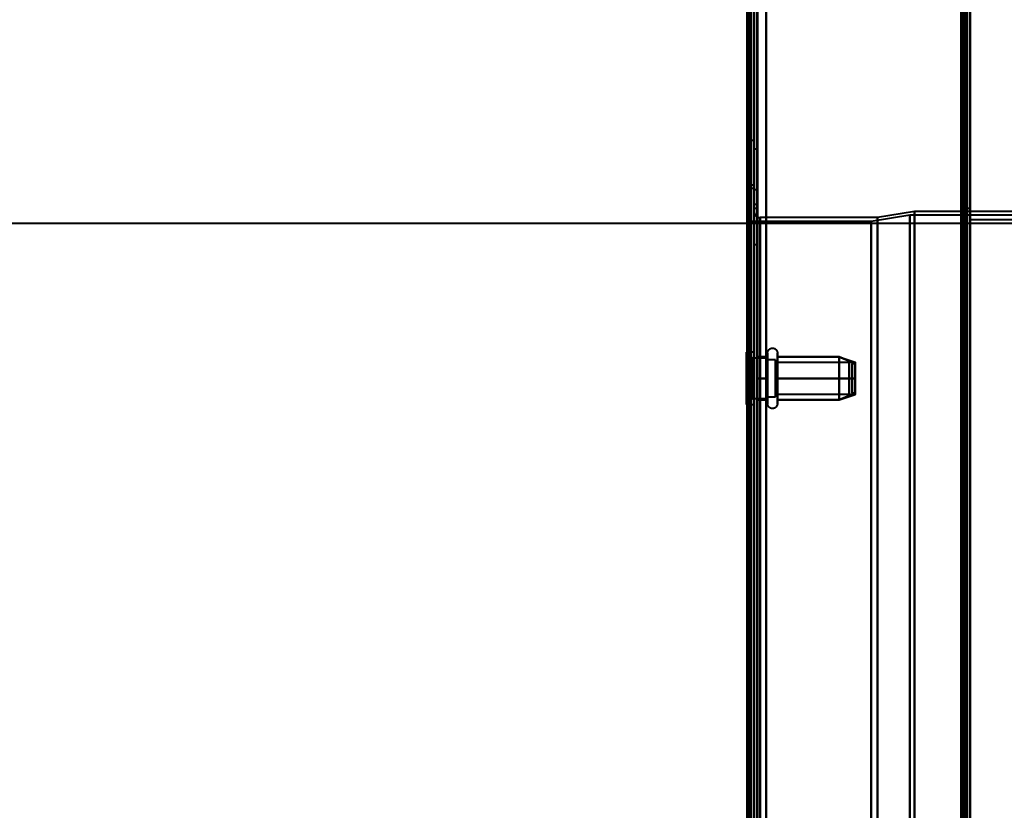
# Model space of a CAD drawing. Header units: millimetres. Extents: x -1087 to 1688, y -120 to 936.
# Tile 68 of 88: x 381 to 540, y 302 to 430. Entities that reach past the tile are written whole.
import ezdxf

# ---------------------------------------------------------------- set-up
doc = ezdxf.new("R2010")
doc.units = ezdxf.units.MM
doc.layers.add('A-GENM', color=13, linetype='Continuous', lineweight=40)
doc.layers.add('G-IMPT', color=8, linetype='Continuous', lineweight=40)

# ---------------------------------------------------------------- blocks, each defined once
blk = doc.blocks.new('NEXA 400 CALQUES_dwg-748074-Arrière')
at = {"layer": 'G-IMPT'}
for p, q in [((534.5, 129.47), (534.5, 862.27)), ((500, 128.97), (500, 827.77)), ((500, 827.27), (500, 129.47)), ((535, 128.97), (535, 827.77)), ((500, 410.87), (499.3, 410.87)), ((499.3, 410.87), (499.3, 298.37)), ((499.3, 298.37), (499.3, 410.87)), ((500, 410.87), (500, 298.37)), ((500, 298.37), (500, 410.87)), ((500.5, 409.44), (500, 409.44)), ((500, 409.44), (500, 406.19)), ((500, 406.19), (500, 409.44)), ((500.5, 409.44), (500.5, 406.19)), ((500.5, 406.19), (500.5, 409.44)), ((500, 406.19), (500, 402.94)), ((500, 402.94), (500, 406.19)), ((500.5, 406.19), (500.5, 402.94)), ((500.5, 402.94), (500.5, 406.19)), ((500, 403.62), (499.3, 403.62)), ((499.3, 403.62), (499.3, 403.37)), ((499.3, 403.37), (499.3, 403.62)), ((499.3, 403.37), (499.3, 403.12)), ((499.3, 403.12), (499.3, 403.37)), ((499.3, 403.12), (500, 403.12)), ((500, 403.62), (500, 403.37)), ((500, 403.37), (500, 403.62)), ((500, 403.37), (500, 403.12)), ((500, 403.12), (500, 403.37)), ((500, 402.94), (500.5, 402.94)), ((500.5, 400.52), (500, 400.52)), ((500, 400.52), (500, 397.27)), ((500, 397.27), (500, 400.52)), ((500.5, 399.87), (500, 399.87)), ((500, 298.37), (500, 399.87)), ((500, 399.87), (500, 298.37)), ((500.5, 400.52), (500.5, 397.27)), ((500.5, 397.27), (500.5, 400.52)), ((500.5, 298.37), (500.5, 399.87)), ((500.5, 399.87), (500.5, 298.37)), ((535, 399.87), (534.5, 399.87)), ((534.5, 399.87), (534.5, 298.37)), ((534.5, 298.37), (534.5, 399.87)), ((535, 298.37), (535, 399.87)), ((535, 399.87), (535, 298.37)), ((500, 298.37), (500, 399.37)), ((500, 197.37), (500, 399.37)), ((500, 399.37), (500, 298.37)), ((520, 398.37), (501, 398.37)), ((501, 298.37), (501, 398.37)), ((501, 398.37), (501, 298.37)), ((501, 398.37), (501, 198.37)), ((525.2, 398.78), (518.99, 397.75)), ((526, 399.37), (520, 398.37)), ((520, 298.37), (520, 398.37)), ((520, 398.37), (520, 298.37)), ((556.77, 398.78), (525.2, 398.78)), ((525.2, 398.78), (525.2, 298.37)), ((525.2, 298.37), (525.2, 398.78)), ((556, 399.37), (526, 399.37)), ((526, 298.37), (526, 399.37)), ((526, 399.37), (526, 298.37)), ((574.16, 397.43), (-572.61, 397.43)), ((518.99, 397.75), (499.3, 397.75)), ((499.3, 397.75), (499.3, 298.37)), ((499.3, 199), (499.3, 397.75)), ((499.3, 199), (499.3, 397.75)), ((500, 397.27), (500, 394.02)), ((500, 394.02), (500, 397.27)), ((500.5, 397.27), (500.5, 394.02)), ((500.5, 394.02), (500.5, 397.27)), ((518.99, 397.75), (518.99, 298.37)), ((518.99, 397.75), (518.99, 298.37)), ((518.99, 298.37), (518.99, 397.75)), ((518.99, 298.37), (518.99, 397.75)), ((500, 394.02), (500.5, 394.02)), ((499.8, 375.62), (498.8, 376.62)), ((499.8, 375.62), (498.8, 376.62)), ((500, 376.62), (498.8, 376.62)), ((500, 376.62), (498.8, 376.62)), ((498.8, 376.62), (498.8, 368.69)), ((498.8, 376.62), (498.8, 368.69)), ((498.8, 368.69), (498.8, 376.62)), ((498.8, 368.69), (498.8, 376.62)), ((498.8, 376.05), (498.8, 368.12)), ((498.8, 376.05), (498.8, 368.12)), ((498.8, 368.12), (498.8, 376.05)), ((498.8, 368.12), (498.8, 376.05)), ((500, 376.62), (500, 368.69)), ((500, 376.62), (500, 368.69)), ((500, 368.69), (500, 376.62)), ((500, 368.69), (500, 376.62)), ((500, 376.05), (500, 368.12)), ((500, 376.05), (500, 368.12)), ((500, 368.12), (500, 376.05)), ((500, 368.12), (500, 376.05)), ((502.21, 374.42), (502.21, 376.47)), ((502.21, 374.42), (502.21, 376.47)), ((502.21, 368.27), (502.21, 375.92)), ((502.21, 368.27), (502.21, 375.92)), ((503.8, 376.47), (503.8, 374.42)), ((503.8, 376.47), (503.8, 374.42)), ((503.8, 375.92), (503.8, 368.27)), ((503.8, 375.92), (503.8, 368.27)), ((513.81, 375.87), (516.39, 375.01)), ((513.81, 375.87), (516.39, 375.01)), ((502.21, 375.62), (499.8, 375.62)), ((502.21, 375.62), (499.8, 375.62)), ((499.8, 375.62), (499.8, 369.56)), ((499.8, 375.62), (499.8, 369.56)), ((499.8, 369.56), (499.8, 375.62)), ((499.8, 369.56), (499.8, 375.62)), ((499.8, 375.19), (499.8, 369.12)), ((499.8, 375.19), (499.8, 369.12)), ((499.8, 369.12), (499.8, 375.19)), ((499.8, 369.12), (499.8, 375.19)), ((502.21, 375.62), (502.21, 370.75)), ((502.21, 375.62), (502.21, 370.75)), ((502.21, 374), (502.21, 375.62)), ((502.21, 374), (502.21, 375.62)), ((503.5, 375.37), (502.21, 375.37)), ((503.5, 375.37), (502.21, 375.37)), ((502.21, 375.37), (502.21, 370.87)), ((502.21, 375.37), (502.21, 370.87)), ((502.21, 370.87), (502.21, 375.37)), ((502.21, 370.87), (502.21, 375.37)), ((502.21, 369.12), (502.21, 375.19)), ((502.21, 369.12), (502.21, 375.19)), ((502.21, 368.82), (502.21, 374.42)), ((502.21, 368.82), (502.21, 374.42)), ((503.5, 375.37), (503.5, 369.77)), ((503.5, 375.37), (503.5, 369.77)), ((503.5, 373.87), (503.5, 375.37)), ((503.5, 373.87), (503.5, 375.37)), ((503.5, 374.97), (503.5, 369.37)), ((503.5, 374.97), (503.5, 369.37)), ((503.5, 370.87), (503.5, 374.97)), ((503.5, 370.87), (503.5, 374.97)), ((515.39, 374.92), (503.5, 374.92)), ((515.39, 374.92), (503.5, 374.92)), ((503.5, 374.92), (503.5, 370.17)), ((503.5, 374.92), (503.5, 370.17)), ((503.5, 370.17), (503.5, 374.92)), ((503.5, 370.17), (503.5, 374.92)), ((503.5, 374.58), (503.5, 369.82)), ((503.5, 374.58), (503.5, 369.82)), ((503.5, 369.82), (503.5, 374.58)), ((503.5, 369.82), (503.5, 374.58)), ((503.8, 374.42), (503.8, 368.82)), ((503.8, 374.42), (503.8, 368.82)), ((515.39, 374.92), (515.39, 370.17)), ((515.39, 374.92), (515.39, 370.17)), ((515.39, 370.17), (515.39, 374.92)), ((515.39, 370.17), (515.39, 374.92)), ((515.39, 374.58), (515.39, 369.82)), ((515.39, 374.58), (515.39, 369.82)), ((515.39, 369.82), (515.39, 374.58)), ((515.39, 369.82), (515.39, 374.58)), ((516.39, 374.7), (515.89, 374.7)), ((516.39, 374.7), (515.89, 374.7)), ((515.89, 370.05), (515.89, 374.7)), ((515.89, 370.05), (515.89, 374.7)), ((515.89, 374.7), (515.89, 370.05)), ((515.89, 374.7), (515.89, 370.05)), ((515.89, 370.04), (515.89, 374.69)), ((515.89, 370.04), (515.89, 374.69)), ((515.89, 374.69), (515.89, 370.04)), ((515.89, 374.69), (515.89, 370.04)), ((516.39, 370.05), (516.39, 374.7)), ((516.39, 370.05), (516.39, 374.7)), ((516.39, 374.7), (516.39, 370.05)), ((516.39, 374.7), (516.39, 370.05)), ((516.39, 370.04), (516.39, 374.69)), ((516.39, 370.04), (516.39, 374.69)), ((516.39, 374.69), (516.39, 370.04)), ((516.39, 374.69), (516.39, 370.04)), ((502.21, 374), (502.21, 369.12)), ((502.21, 374), (502.21, 369.12)), ((502.21, 369.56), (502.21, 374)), ((502.21, 369.56), (502.21, 374)), ((502.21, 373.87), (502.21, 369.37)), ((502.21, 373.87), (502.21, 369.37)), ((502.21, 369.37), (502.21, 373.87)), ((502.21, 369.37), (502.21, 373.87)), ((503.5, 369.37), (503.5, 373.87)), ((503.5, 369.37), (503.5, 373.87)), ((503.5, 369.82), (515.39, 369.82)), ((503.5, 369.82), (515.39, 369.82)), ((513.81, 368.88), (516.39, 369.74)), ((513.81, 368.88), (516.39, 369.74)), ((515.89, 370.04), (516.39, 370.04)), ((515.89, 370.04), (516.39, 370.04)), ((498.8, 368.12), (499.8, 369.12)), ((498.8, 368.12), (499.8, 369.12)), ((498.8, 368.12), (500, 368.12)), ((498.8, 368.12), (500, 368.12)), ((499.8, 369.12), (502.21, 369.12)), ((499.8, 369.12), (502.21, 369.12)), ((502.21, 369.37), (503.5, 369.37)), ((502.21, 369.37), (503.5, 369.37))]:
    blk.add_line(p, q, dxfattribs=at)
at = {"layer": 'G-IMPT', "flags": 128}
for points in [[(533.9, 862.27), (533.9, 679.07), (533.9, 495.87), (533.9, 312.67), (533.9, 129.47)], [(533.9, 129.47), (533.9, 312.67), (533.9, 495.87), (533.9, 679.07), (533.9, 862.27)], [(533.9, 862.27), (533.9, 679.07), (533.9, 495.87), (533.9, 312.67), (533.9, 129.47)], [(534, 129.47), (534, 312.67), (534, 495.87), (534, 679.07), (534, 862.27)], [(534, 862.27), (534, 679.07), (534, 495.87), (534, 312.67), (534, 129.47)], [(534, 129.47), (534, 312.67), (534, 495.87), (534, 679.07), (534, 862.27)], [(534.4, 128.97), (534.4, 312.42), (534.4, 495.87), (534.4, 679.32), (534.4, 862.77)], [(534.4, 862.77), (534.4, 679.32), (534.4, 495.87), (534.4, 312.42), (534.4, 128.97)], [(534.4, 128.97), (534.4, 312.42), (534.4, 495.87), (534.4, 679.32), (534.4, 862.77)], [(534.5, 862.77), (534.5, 679.32), (534.5, 495.87), (534.5, 312.42), (534.5, 128.97)], [(534.5, 129.47), (534.5, 312.67), (534.5, 495.87), (534.5, 679.07), (534.5, 862.27)], [(534.5, 862.27), (534.5, 679.07), (534.5, 495.87), (534.5, 312.67), (534.5, 129.47)], [(534.5, 129.47), (534.5, 312.67), (534.5, 495.87), (534.5, 679.07), (534.5, 862.27)], [(534.5, 862.27), (534.5, 679.07), (534.5, 495.87), (534.5, 312.67), (534.5, 129.47)], [(534.5, 129.47), (534.5, 312.67), (534.5, 495.87), (534.5, 679.07), (534.5, 862.27)], [(534.5, 862.27), (534.5, 679.07), (534.5, 495.87), (534.5, 312.67), (534.5, 129.47)], [(535, 862.77), (535, 679.32), (535, 495.87), (535, 312.42), (535, 128.97)], [(535, 128.97), (535, 312.42), (535, 495.87), (535, 679.32), (535, 862.77)], [(498.9, 827.27), (498.9, 660.8), (498.9, 494.32), (498.9, 327.85), (498.9, 161.37)], [(498.9, 161.37), (498.9, 327.85), (498.9, 494.32), (498.9, 660.8), (498.9, 827.27)], [(499, 827.37), (499, 652.87), (499, 478.37), (499, 303.87), (499, 129.37)], [(499, 129.37), (499, 303.87), (499, 478.37), (499, 652.87), (499, 827.37)], [(499, 827.27), (499, 652.82), (499, 478.37), (499, 303.92), (499, 129.47)], [(499, 129.47), (499, 303.92), (499, 478.37), (499, 652.82), (499, 827.27)], [(499.4, 827.77), (499.4, 653.07), (499.4, 478.37), (499.4, 303.67), (499.4, 128.97)], [(499.4, 128.97), (499.4, 303.67), (499.4, 478.37), (499.4, 653.07), (499.4, 827.77)], [(499.4, 827.77), (499.4, 653.07), (499.4, 478.37), (499.4, 303.67), (499.4, 128.97)], [(499.5, 128.97), (499.5, 303.67), (499.5, 478.37), (499.5, 653.07), (499.5, 827.77)], [(499.5, 129.47), (499.5, 303.92), (499.5, 478.37), (499.5, 652.82), (499.5, 827.27)], [(499.5, 827.27), (499.5, 652.82), (499.5, 478.37), (499.5, 303.92), (499.5, 129.47)], [(499.5, 129.47), (499.5, 303.92), (499.5, 478.37), (499.5, 652.82), (499.5, 827.27)], [(499.5, 827.27), (499.5, 652.82), (499.5, 478.37), (499.5, 303.92), (499.5, 129.47)], [(499.5, 129.47), (499.5, 303.92), (499.5, 478.37), (499.5, 652.82), (499.5, 827.27)], [(499.5, 827.27), (499.5, 652.82), (499.5, 478.37), (499.5, 303.92), (499.5, 129.47)], [(500, 827.77), (500, 653.07), (500, 478.37), (500, 303.67), (500, 128.97)], [(500, 128.97), (500, 303.67), (500, 478.37), (500, 653.07), (500, 827.77)], [(500, 161.37), (500, 327.85), (500, 494.32), (500, 660.8), (500, 827.27)], [(500, 827.27), (500, 652.82), (500, 478.37), (500, 303.92), (500, 129.47)], [(500, 827.27), (500, 660.8), (500, 494.32), (500, 327.85), (500, 161.37)], [(500, 129.47), (500, 303.92), (500, 478.37), (500, 652.82), (500, 827.27)], [(500, 827.27), (500, 652.82), (500, 478.37), (500, 303.92), (500, 129.47)], [(500, 129.47), (500, 303.92), (500, 478.37), (500, 652.82), (500, 827.27)], [(500.5, 827.27), (500.5, 652.82), (500.5, 478.37), (500.5, 303.92), (500.5, 129.47)], [(500.5, 129.47), (500.5, 303.92), (500.5, 478.37), (500.5, 652.82), (500.5, 827.27)], [(500.6, 129.47), (500.6, 303.92), (500.6, 478.37), (500.6, 652.82), (500.6, 827.27)], [(500.6, 827.27), (500.6, 652.82), (500.6, 478.37), (500.6, 303.92), (500.6, 129.47)], [(500.6, 129.47), (500.6, 303.92), (500.6, 478.37), (500.6, 652.82), (500.6, 827.27)], [(500.6, 827.27), (500.6, 652.82), (500.6, 478.37), (500.6, 303.92), (500.6, 129.47)], [(500.6, 827.27), (500.6, 652.82), (500.6, 478.37), (500.6, 303.92), (500.6, 129.47)], [(500.6, 129.47), (500.6, 303.92), (500.6, 478.37), (500.6, 652.82), (500.6, 827.27)], [(502, 827.77), (502, 653.07), (502, 478.37), (502, 303.67), (502, 128.97)], [(502, 128.97), (502, 303.67), (502, 478.37), (502, 653.07), (502, 827.77)], [(502, 827.77), (502, 653.07), (502, 478.37), (502, 303.67), (502, 128.97)], [(502, 128.97), (502, 303.67), (502, 478.37), (502, 653.07), (502, 827.77)], [(502, 827.27), (502, 652.82), (502, 478.37), (502, 303.92), (502, 129.47)], [(502, 129.47), (502, 303.92), (502, 478.37), (502, 652.82), (502, 827.27)], [(502, 129.47), (502, 303.92), (502, 478.37), (502, 652.82), (502, 827.27)], [(502, 827.27), (502, 652.82), (502, 478.37), (502, 303.92), (502, 129.47)], [(533.5, 827.27), (533.5, 652.82), (533.5, 478.37), (533.5, 303.92), (533.5, 129.47)], [(533.5, 129.47), (533.5, 303.92), (533.5, 478.37), (533.5, 652.82), (533.5, 827.27)], [(533.5, 827.27), (533.5, 652.82), (533.5, 478.37), (533.5, 303.92), (533.5, 129.47)], [(533.5, 129.47), (533.5, 303.92), (533.5, 478.37), (533.5, 652.82), (533.5, 827.27)], [(534.4, 128.97), (534.4, 303.67), (534.4, 478.37), (534.4, 653.07), (534.4, 827.77)], [(534.4, 827.77), (534.4, 653.07), (534.4, 478.37), (534.4, 303.67), (534.4, 128.97)], [(534.4, 827.77), (534.4, 653.07), (534.4, 478.37), (534.4, 303.67), (534.4, 128.97)], [(534.5, 128.97), (534.5, 303.67), (534.5, 478.37), (534.5, 653.07), (534.5, 827.77)], [(535, 128.97), (535, 303.67), (535, 478.37), (535, 653.07), (535, 827.77)], [(535, 827.77), (535, 653.07), (535, 478.37), (535, 303.67), (535, 128.97)], [(533.5, 670.07), (533.5, 570.47), (533.5, 470.87), (533.5, 371.27), (533.5, 271.67)], [(533.5, 670.07), (533.5, 570.47), (533.5, 470.87), (533.5, 371.27), (533.5, 271.67)], [(533.5, 271.67), (533.5, 371.27), (533.5, 470.87), (533.5, 570.47), (533.5, 670.07)], [(533.5, 271.67), (533.5, 371.27), (533.5, 470.87), (533.5, 570.47), (533.5, 670.07)], [(534.4, 271.67), (534.4, 371.27), (534.4, 470.87), (534.4, 570.47), (534.4, 670.07)], [(534.4, 670.07), (534.4, 570.47), (534.4, 470.87), (534.4, 371.27), (534.4, 271.67)], [(534.4, 271.67), (534.4, 371.27), (534.4, 470.87), (534.4, 570.47), (534.4, 670.07)], [(534.5, 670.07), (534.5, 570.47), (534.5, 470.87), (534.5, 371.27), (534.5, 271.67)], [(535, 271.67), (535, 371.27), (535, 470.87), (535, 570.47), (535, 670.07)], [(535, 670.07), (535, 570.47), (535, 470.87), (535, 371.27), (535, 271.67)], [(535, 670.07), (535, 570.47), (535, 470.87), (535, 371.27), (535, 271.67)], [(535, 271.67), (535, 371.27), (535, 470.87), (535, 570.47), (535, 670.07)], [(500, 399.37), (500, 399.33), (500, 399.29), (500.01, 399.25), (500.01, 399.21), (500.02, 399.17), (500.03, 399.13), (500.04, 399.1), (500.05, 399.06), (500.06, 399.02), (500.08, 398.98), (500.1, 398.95), (500.11, 398.91), (500.13, 398.88), (500.15, 398.84), (500.17, 398.81), (500.2, 398.78), (500.22, 398.74), (500.25, 398.71), (500.28, 398.68), (500.3, 398.65), (500.33, 398.63), (500.36, 398.6), (500.39, 398.58), (500.43, 398.55), (500.46, 398.53), (500.49, 398.51), (500.53, 398.49), (500.56, 398.47), (500.6, 398.46), (500.64, 398.44), (500.68, 398.43), (500.71, 398.41), (500.75, 398.4), (500.79, 398.39), (500.83, 398.39), (500.87, 398.38), (500.91, 398.38), (500.95, 398.37), (500.99, 398.37), (501, 398.37)], [(500.5, 372.37), (500.5, 373.25), (500.5, 374.12), (500.5, 375), (500.5, 375.87)], [(500.5, 375.87), (500.93, 375.87), (501.36, 375.87), (501.79, 375.87), (502.21, 375.87)], [(500.5, 375.87), (500.93, 375.87), (501.36, 375.87), (501.79, 375.87), (502.21, 375.87)], [(502.21, 375.87), (501.79, 375.87), (501.36, 375.87), (500.93, 375.87), (500.5, 375.87)], [(500.5, 375.87), (500.5, 375), (500.5, 374.12), (500.5, 373.25), (500.5, 372.37)], [(502.21, 375.87), (501.79, 375.87), (501.36, 375.87), (500.93, 375.87), (500.5, 375.87)], [(500.5, 372.37), (500.5, 373.25), (500.5, 374.12), (500.5, 375), (500.5, 375.87)], [(500.5, 375.87), (500.93, 375.87), (501.36, 375.87), (501.79, 375.87), (502.21, 375.87)], [(500.5, 375.87), (500.93, 375.87), (501.36, 375.87), (501.79, 375.87), (502.21, 375.87)], [(502.21, 375.87), (501.79, 375.87), (501.36, 375.87), (500.93, 375.87), (500.5, 375.87)], [(500.5, 375.87), (500.5, 375), (500.5, 374.12), (500.5, 373.25), (500.5, 372.37)], [(502.21, 375.87), (501.79, 375.87), (501.36, 375.87), (500.93, 375.87), (500.5, 375.87)], [(500.5, 372.37), (500.5, 373.25), (500.5, 374.12), (500.5, 375), (500.5, 375.87)], [(500.5, 375.87), (500.5, 375), (500.5, 374.12), (500.5, 373.25), (500.5, 372.37)], [(500.5, 372.37), (500.5, 373.25), (500.5, 374.12), (500.5, 375), (500.5, 375.87)], [(500.5, 375.87), (500.5, 375), (500.5, 374.12), (500.5, 373.25), (500.5, 372.37)], [(502.21, 376.47), (502.22, 376.5), (502.22, 376.54), (502.22, 376.57), (502.22, 376.6), (502.23, 376.63), (502.24, 376.66), (502.25, 376.69), (502.25, 376.72), (502.27, 376.75), (502.28, 376.78), (502.29, 376.81), (502.3, 376.84), (502.32, 376.87), (502.34, 376.89), (502.35, 376.92), (502.37, 376.94), (502.39, 376.97), (502.41, 376.99), (502.43, 377.02), (502.45, 377.04), (502.48, 377.06), (502.5, 377.08), (502.53, 377.1), (502.55, 377.12), (502.58, 377.14), (502.61, 377.15), (502.63, 377.17), (502.66, 377.18), (502.69, 377.2), (502.72, 377.21), (502.75, 377.22), (502.78, 377.23), (502.81, 377.24), (502.84, 377.25), (502.87, 377.25), (502.9, 377.26), (502.93, 377.26), (502.97, 377.26), (503, 377.26), (503.03, 377.26), (503.06, 377.26), (503.09, 377.26), (503.12, 377.25), (503.15, 377.25), (503.18, 377.24), (503.22, 377.23), (503.25, 377.23), (503.28, 377.22), (503.31, 377.2), (503.33, 377.19), (503.36, 377.18), (503.39, 377.16), (503.42, 377.15), (503.44, 377.13), (503.47, 377.11), (503.5, 377.09), (503.52, 377.07), (503.54, 377.05), (503.57, 377.03), (503.59, 377.01), (503.61, 376.98), (503.63, 376.96), (503.65, 376.93), (503.67, 376.91), (503.68, 376.88), (503.7, 376.85), (503.71, 376.82), (503.73, 376.8), (503.74, 376.77), (503.75, 376.74), (503.76, 376.71), (503.77, 376.68), (503.78, 376.65), (503.78, 376.62), (503.79, 376.58), (503.79, 376.55), (503.79, 376.52), (503.8, 376.49), (503.8, 376.47)], [(502.21, 376.47), (502.22, 376.5), (502.22, 376.54), (502.22, 376.57), (502.22, 376.6), (502.23, 376.63), (502.24, 376.66), (502.25, 376.69), (502.25, 376.72), (502.27, 376.75), (502.28, 376.78), (502.29, 376.81), (502.3, 376.84), (502.32, 376.87), (502.34, 376.89), (502.35, 376.92), (502.37, 376.94), (502.39, 376.97), (502.41, 376.99), (502.43, 377.02), (502.45, 377.04), (502.48, 377.06), (502.5, 377.08), (502.53, 377.1), (502.55, 377.12), (502.58, 377.14), (502.61, 377.15), (502.63, 377.17), (502.66, 377.18), (502.69, 377.2), (502.72, 377.21), (502.75, 377.22), (502.78, 377.23), (502.81, 377.24), (502.84, 377.25), (502.87, 377.25), (502.9, 377.26), (502.93, 377.26), (502.97, 377.26), (503, 377.26), (503.03, 377.26), (503.06, 377.26), (503.09, 377.26), (503.12, 377.25), (503.15, 377.25), (503.18, 377.24), (503.22, 377.23), (503.25, 377.23), (503.28, 377.22), (503.31, 377.2), (503.33, 377.19), (503.36, 377.18), (503.39, 377.16), (503.42, 377.15), (503.44, 377.13), (503.47, 377.11), (503.5, 377.09), (503.52, 377.07), (503.54, 377.05), (503.57, 377.03), (503.59, 377.01), (503.61, 376.98), (503.63, 376.96), (503.65, 376.93), (503.67, 376.91), (503.68, 376.88), (503.7, 376.85), (503.71, 376.82), (503.73, 376.8), (503.74, 376.77), (503.75, 376.74), (503.76, 376.71), (503.77, 376.68), (503.78, 376.65), (503.78, 376.62), (503.79, 376.58), (503.79, 376.55), (503.79, 376.52), (503.8, 376.49), (503.8, 376.47)], [(502.21, 376.47), (502.21, 376.47), (502.21, 376.46), (502.21, 376.44), (502.21, 376.42), (502.21, 376.39), (502.21, 376.35), (502.21, 376.31), (502.21, 376.26), (502.21, 376.21), (502.21, 376.15), (502.21, 376.08), (502.21, 376.01), (502.21, 375.93), (502.21, 375.85), (502.21, 375.76), (502.21, 375.66), (502.21, 375.56), (502.21, 375.45), (502.21, 375.34), (502.21, 375.23), (502.21, 375.11), (502.21, 374.98), (502.21, 374.86), (502.21, 374.72), (502.21, 374.59), (502.21, 374.45), (502.21, 374.3), (502.21, 374.16), (502.21, 374.01), (502.21, 373.86), (502.21, 373.7), (502.21, 373.55), (502.21, 373.39), (502.21, 373.23), (502.21, 373.07), (502.21, 372.91), (502.21, 372.74), (502.21, 372.58), (502.21, 372.42), (502.21, 372.25), (502.21, 372.09), (502.21, 371.93), (502.21, 371.76), (502.21, 371.6), (502.21, 371.44), (502.21, 371.28), (502.21, 371.12), (502.21, 370.97), (502.21, 370.82), (502.21, 370.67), (502.21, 370.52), (502.21, 370.37), (502.21, 370.23), (502.21, 370.09), (502.21, 369.96), (502.21, 369.83), (502.21, 369.7), (502.21, 369.58), (502.21, 369.46), (502.21, 369.35), (502.21, 369.24), (502.21, 369.14), (502.21, 369.04), (502.21, 368.95), (502.21, 368.86), (502.21, 368.82)], [(502.21, 375.92), (502.21, 376), (502.21, 376.08), (502.21, 376.14), (502.21, 376.2), (502.21, 376.26), (502.21, 376.31), (502.21, 376.35), (502.21, 376.39), (502.21, 376.42), (502.21, 376.44), (502.21, 376.46), (502.21, 376.47), (502.21, 376.47)], [(502.21, 376.47), (502.21, 376.47), (502.21, 376.46), (502.21, 376.44), (502.21, 376.42), (502.21, 376.39), (502.21, 376.35), (502.21, 376.31), (502.21, 376.26), (502.21, 376.21), (502.21, 376.15), (502.21, 376.08), (502.21, 376.01), (502.21, 375.93), (502.21, 375.85), (502.21, 375.76), (502.21, 375.66), (502.21, 375.56), (502.21, 375.45), (502.21, 375.34), (502.21, 375.23), (502.21, 375.11), (502.21, 374.98), (502.21, 374.86), (502.21, 374.72), (502.21, 374.59), (502.21, 374.45), (502.21, 374.3), (502.21, 374.16), (502.21, 374.01), (502.21, 373.86), (502.21, 373.7), (502.21, 373.55), (502.21, 373.39), (502.21, 373.23), (502.21, 373.07), (502.21, 372.91), (502.21, 372.74), (502.21, 372.58), (502.21, 372.42), (502.21, 372.25), (502.21, 372.09), (502.21, 371.93), (502.21, 371.76), (502.21, 371.6), (502.21, 371.44), (502.21, 371.28), (502.21, 371.12), (502.21, 370.97), (502.21, 370.82), (502.21, 370.67), (502.21, 370.52), (502.21, 370.37), (502.21, 370.23), (502.21, 370.09), (502.21, 369.96), (502.21, 369.83), (502.21, 369.7), (502.21, 369.58), (502.21, 369.46), (502.21, 369.35), (502.21, 369.24), (502.21, 369.14), (502.21, 369.04), (502.21, 368.95), (502.21, 368.86), (502.21, 368.82)], [(502.21, 375.92), (502.21, 376), (502.21, 376.08), (502.21, 376.14), (502.21, 376.2), (502.21, 376.26), (502.21, 376.31), (502.21, 376.35), (502.21, 376.39), (502.21, 376.42), (502.21, 376.44), (502.21, 376.46), (502.21, 376.47), (502.21, 376.47)], [(502.21, 368.27), (502.21, 368.28), (502.21, 368.29), (502.21, 368.3), (502.21, 368.32), (502.21, 368.35), (502.21, 368.39), (502.21, 368.43), (502.21, 368.48), (502.21, 368.54), (502.21, 368.6), (502.21, 368.66), (502.21, 368.74), (502.21, 368.81), (502.21, 368.9), (502.21, 368.99), (502.21, 369.08), (502.21, 369.18), (502.21, 369.29), (502.21, 369.4), (502.21, 369.52), (502.21, 369.64), (502.21, 369.76), (502.21, 369.89), (502.21, 370.02), (502.21, 370.16), (502.21, 370.3), (502.21, 370.44), (502.21, 370.59), (502.21, 370.74), (502.21, 370.89), (502.21, 371.04), (502.21, 371.2), (502.21, 371.35), (502.21, 371.51), (502.21, 371.68), (502.21, 371.84), (502.21, 372), (502.21, 372.16), (502.21, 372.33), (502.21, 372.49), (502.21, 372.66), (502.21, 372.82), (502.21, 372.98), (502.21, 373.14), (502.21, 373.3), (502.21, 373.46), (502.21, 373.62), (502.21, 373.78), (502.21, 373.93), (502.21, 374.08), (502.21, 374.23), (502.21, 374.37), (502.21, 374.51), (502.21, 374.65), (502.21, 374.79), (502.21, 374.92), (502.21, 375.04), (502.21, 375.16), (502.21, 375.28), (502.21, 375.4), (502.21, 375.5), (502.21, 375.61), (502.21, 375.71), (502.21, 375.8), (502.21, 375.89), (502.21, 375.92)], [(502.21, 368.27), (502.21, 368.28), (502.21, 368.29), (502.21, 368.3), (502.21, 368.32), (502.21, 368.35), (502.21, 368.39), (502.21, 368.43), (502.21, 368.48), (502.21, 368.54), (502.21, 368.6), (502.21, 368.66), (502.21, 368.74), (502.21, 368.81), (502.21, 368.9), (502.21, 368.99), (502.21, 369.08), (502.21, 369.18), (502.21, 369.29), (502.21, 369.4), (502.21, 369.52), (502.21, 369.64), (502.21, 369.76), (502.21, 369.89), (502.21, 370.02), (502.21, 370.16), (502.21, 370.3), (502.21, 370.44), (502.21, 370.59), (502.21, 370.74), (502.21, 370.89), (502.21, 371.04), (502.21, 371.2), (502.21, 371.35), (502.21, 371.51), (502.21, 371.68), (502.21, 371.84), (502.21, 372), (502.21, 372.16), (502.21, 372.33), (502.21, 372.49), (502.21, 372.66), (502.21, 372.82), (502.21, 372.98), (502.21, 373.14), (502.21, 373.3), (502.21, 373.46), (502.21, 373.62), (502.21, 373.78), (502.21, 373.93), (502.21, 374.08), (502.21, 374.23), (502.21, 374.37), (502.21, 374.51), (502.21, 374.65), (502.21, 374.79), (502.21, 374.92), (502.21, 375.04), (502.21, 375.16), (502.21, 375.28), (502.21, 375.4), (502.21, 375.5), (502.21, 375.61), (502.21, 375.71), (502.21, 375.8), (502.21, 375.89), (502.21, 375.92)], [(502.21, 375.87), (502.21, 375), (502.21, 374.12), (502.21, 373.25), (502.21, 372.37)], [(502.21, 372.37), (502.21, 373.25), (502.21, 374.12), (502.21, 375), (502.21, 375.87)], [(502.21, 375.87), (502.21, 375), (502.21, 374.12), (502.21, 373.25), (502.21, 372.37)], [(502.21, 372.37), (502.21, 373.25), (502.21, 374.12), (502.21, 375), (502.21, 375.87)], [(503.8, 376.47), (503.8, 376.47), (503.8, 376.46), (503.8, 376.44), (503.8, 376.42), (503.8, 376.39), (503.8, 376.35), (503.8, 376.31), (503.8, 376.26), (503.8, 376.21), (503.8, 376.15), (503.8, 376.08), (503.8, 376.01), (503.8, 375.93), (503.8, 375.92)], [(503.8, 368.82), (503.8, 368.91), (503.8, 369), (503.8, 369.09), (503.8, 369.19), (503.8, 369.3), (503.8, 369.41), (503.8, 369.53), (503.8, 369.65), (503.8, 369.77), (503.8, 369.9), (503.8, 370.03), (503.8, 370.17), (503.8, 370.31), (503.8, 370.45), (503.8, 370.6), (503.8, 370.75), (503.8, 370.9), (503.8, 371.05), (503.8, 371.21), (503.8, 371.37), (503.8, 371.53), (503.8, 371.69), (503.8, 371.85), (503.8, 372.02), (503.8, 372.18), (503.8, 372.34), (503.8, 372.51), (503.8, 372.67), (503.8, 372.83), (503.8, 373), (503.8, 373.16), (503.8, 373.32), (503.8, 373.48), (503.8, 373.63), (503.8, 373.79), (503.8, 373.94), (503.8, 374.09), (503.8, 374.24), (503.8, 374.38), (503.8, 374.53), (503.8, 374.66), (503.8, 374.8), (503.8, 374.93), (503.8, 375.05), (503.8, 375.18), (503.8, 375.29), (503.8, 375.41), (503.8, 375.51), (503.8, 375.62), (503.8, 375.71), (503.8, 375.81), (503.8, 375.89), (503.8, 375.97), (503.8, 376.05), (503.8, 376.12), (503.8, 376.18), (503.8, 376.24), (503.8, 376.29), (503.8, 376.34), (503.8, 376.38), (503.8, 376.41), (503.8, 376.43), (503.8, 376.45), (503.8, 376.47), (503.8, 376.47), (503.8, 376.47)], [(503.8, 376.47), (503.8, 376.47), (503.8, 376.46), (503.8, 376.44), (503.8, 376.42), (503.8, 376.39), (503.8, 376.35), (503.8, 376.31), (503.8, 376.26), (503.8, 376.21), (503.8, 376.15), (503.8, 376.08), (503.8, 376.01), (503.8, 375.93), (503.8, 375.92)], [(503.8, 368.82), (503.8, 368.91), (503.8, 369), (503.8, 369.09), (503.8, 369.19), (503.8, 369.3), (503.8, 369.41), (503.8, 369.53), (503.8, 369.65), (503.8, 369.77), (503.8, 369.9), (503.8, 370.03), (503.8, 370.17), (503.8, 370.31), (503.8, 370.45), (503.8, 370.6), (503.8, 370.75), (503.8, 370.9), (503.8, 371.05), (503.8, 371.21), (503.8, 371.37), (503.8, 371.53), (503.8, 371.69), (503.8, 371.85), (503.8, 372.02), (503.8, 372.18), (503.8, 372.34), (503.8, 372.51), (503.8, 372.67), (503.8, 372.83), (503.8, 373), (503.8, 373.16), (503.8, 373.32), (503.8, 373.48), (503.8, 373.63), (503.8, 373.79), (503.8, 373.94), (503.8, 374.09), (503.8, 374.24), (503.8, 374.38), (503.8, 374.53), (503.8, 374.66), (503.8, 374.8), (503.8, 374.93), (503.8, 375.05), (503.8, 375.18), (503.8, 375.29), (503.8, 375.41), (503.8, 375.51), (503.8, 375.62), (503.8, 375.71), (503.8, 375.81), (503.8, 375.89), (503.8, 375.97), (503.8, 376.05), (503.8, 376.12), (503.8, 376.18), (503.8, 376.24), (503.8, 376.29), (503.8, 376.34), (503.8, 376.38), (503.8, 376.41), (503.8, 376.43), (503.8, 376.45), (503.8, 376.47), (503.8, 376.47), (503.8, 376.47)], [(503.8, 375.92), (503.8, 375.84), (503.8, 375.75), (503.8, 375.65), (503.8, 375.55), (503.8, 375.44), (503.8, 375.33), (503.8, 375.22), (503.8, 375.1), (503.8, 374.97), (503.8, 374.84), (503.8, 374.71), (503.8, 374.58), (503.8, 374.44), (503.8, 374.29), (503.8, 374.15), (503.8, 374), (503.8, 373.84), (503.8, 373.69), (503.8, 373.53), (503.8, 373.38), (503.8, 373.22), (503.8, 373.05), (503.8, 372.89), (503.8, 372.73), (503.8, 372.57), (503.8, 372.4), (503.8, 372.24), (503.8, 372.07), (503.8, 371.91), (503.8, 371.75), (503.8, 371.59), (503.8, 371.43), (503.8, 371.27), (503.8, 371.11), (503.8, 370.96), (503.8, 370.8), (503.8, 370.65), (503.8, 370.51), (503.8, 370.36), (503.8, 370.22), (503.8, 370.08), (503.8, 369.95), (503.8, 369.82), (503.8, 369.69), (503.8, 369.57), (503.8, 369.45), (503.8, 369.34), (503.8, 369.23), (503.8, 369.13), (503.8, 369.03), (503.8, 368.94), (503.8, 368.85), (503.8, 368.77), (503.8, 368.69), (503.8, 368.63), (503.8, 368.56), (503.8, 368.5), (503.8, 368.45), (503.8, 368.41), (503.8, 368.37), (503.8, 368.34), (503.8, 368.31), (503.8, 368.29), (503.8, 368.28), (503.8, 368.27), (503.8, 368.27)], [(503.8, 375.92), (503.8, 375.84), (503.8, 375.75), (503.8, 375.65), (503.8, 375.55), (503.8, 375.44), (503.8, 375.33), (503.8, 375.22), (503.8, 375.1), (503.8, 374.97), (503.8, 374.84), (503.8, 374.71), (503.8, 374.58), (503.8, 374.44), (503.8, 374.29), (503.8, 374.15), (503.8, 374), (503.8, 373.84), (503.8, 373.69), (503.8, 373.53), (503.8, 373.38), (503.8, 373.22), (503.8, 373.05), (503.8, 372.89), (503.8, 372.73), (503.8, 372.57), (503.8, 372.4), (503.8, 372.24), (503.8, 372.07), (503.8, 371.91), (503.8, 371.75), (503.8, 371.59), (503.8, 371.43), (503.8, 371.27), (503.8, 371.11), (503.8, 370.96), (503.8, 370.8), (503.8, 370.65), (503.8, 370.51), (503.8, 370.36), (503.8, 370.22), (503.8, 370.08), (503.8, 369.95), (503.8, 369.82), (503.8, 369.69), (503.8, 369.57), (503.8, 369.45), (503.8, 369.34), (503.8, 369.23), (503.8, 369.13), (503.8, 369.03), (503.8, 368.94), (503.8, 368.85), (503.8, 368.77), (503.8, 368.69), (503.8, 368.63), (503.8, 368.56), (503.8, 368.5), (503.8, 368.45), (503.8, 368.41), (503.8, 368.37), (503.8, 368.34), (503.8, 368.31), (503.8, 368.29), (503.8, 368.28), (503.8, 368.27), (503.8, 368.27)], [(503.8, 372.37), (503.8, 373.25), (503.8, 374.12), (503.8, 375), (503.8, 375.87)], [(503.8, 375.87), (506.3, 375.87), (508.8, 375.87), (511.3, 375.87), (513.8, 375.87)], [(513.8, 375.87), (511.3, 375.87), (508.8, 375.87), (506.3, 375.87), (503.8, 375.87)], [(503.8, 375.87), (506.3, 375.87), (508.8, 375.87), (511.3, 375.87), (513.8, 375.87)], [(513.8, 375.87), (511.3, 375.87), (508.8, 375.87), (506.3, 375.87), (503.8, 375.87)], [(503.8, 375.87), (503.8, 375), (503.8, 374.12), (503.8, 373.25), (503.8, 372.37)], [(503.8, 372.37), (503.8, 373.25), (503.8, 374.12), (503.8, 375), (503.8, 375.87)], [(503.8, 375.87), (506.3, 375.87), (508.8, 375.87), (511.3, 375.87), (513.8, 375.87)], [(513.8, 375.87), (511.3, 375.87), (508.8, 375.87), (506.3, 375.87), (503.8, 375.87)], [(503.8, 375.87), (506.3, 375.87), (508.8, 375.87), (511.3, 375.87), (513.8, 375.87)], [(513.8, 375.87), (511.3, 375.87), (508.8, 375.87), (506.3, 375.87), (503.8, 375.87)], [(503.8, 375.87), (503.8, 375), (503.8, 374.12), (503.8, 373.25), (503.8, 372.37)], [(513.8, 372.37), (513.8, 373.25), (513.8, 374.12), (513.8, 375), (513.8, 375.87)], [(513.8, 375.87), (514.44, 375.58), (515.09, 375.3), (515.74, 375.01), (516.39, 374.72)], [(516.39, 374.72), (515.74, 375.01), (515.09, 375.3), (514.44, 375.58), (513.8, 375.87)], [(513.8, 375.87), (514.44, 375.58), (515.09, 375.3), (515.74, 375.01), (516.39, 374.72)], [(516.39, 374.72), (515.74, 375.01), (515.09, 375.3), (514.44, 375.58), (513.8, 375.87)], [(513.8, 375.87), (513.8, 375), (513.8, 374.12), (513.8, 373.25), (513.8, 372.37)], [(513.8, 372.37), (513.8, 373.25), (513.8, 374.12), (513.8, 375), (513.8, 375.87)], [(513.8, 375.87), (514.44, 375.58), (515.09, 375.3), (515.74, 375.01), (516.39, 374.72)], [(516.39, 374.72), (515.74, 375.01), (515.09, 375.3), (514.44, 375.58), (513.8, 375.87)], [(513.8, 375.87), (514.44, 375.58), (515.09, 375.3), (515.74, 375.01), (516.39, 374.72)], [(516.39, 374.72), (515.74, 375.01), (515.09, 375.3), (514.44, 375.58), (513.8, 375.87)], [(513.8, 375.87), (513.8, 375), (513.8, 374.12), (513.8, 373.25), (513.8, 372.37)], [(513.8, 375.87), (513.8, 375), (513.8, 374.12), (513.8, 373.25), (513.8, 372.37)], [(513.8, 372.37), (513.8, 373.25), (513.8, 374.12), (513.8, 375), (513.8, 375.87)], [(513.8, 375.87), (513.8, 375), (513.8, 374.12), (513.8, 373.25), (513.8, 372.37)], [(513.8, 372.37), (513.8, 373.25), (513.8, 374.12), (513.8, 375), (513.8, 375.87)], [(500.5, 372.37), (500.5, 371.5), (500.5, 370.62), (500.5, 369.75), (500.5, 368.87)], [(502.21, 372.37), (501.79, 372.37), (501.36, 372.37), (500.93, 372.37), (500.5, 372.37)], [(500.5, 368.87), (500.5, 369.75), (500.5, 370.62), (500.5, 371.5), (500.5, 372.37)], [(500.5, 372.37), (500.93, 372.37), (501.36, 372.37), (501.79, 372.37), (502.21, 372.37)], [(502.21, 372.37), (501.79, 372.37), (501.36, 372.37), (500.93, 372.37), (500.5, 372.37)], [(500.5, 372.37), (500.93, 372.37), (501.36, 372.37), (501.79, 372.37), (502.21, 372.37)], [(500.5, 372.37), (500.5, 371.5), (500.5, 370.62), (500.5, 369.75), (500.5, 368.87)], [(502.21, 372.37), (501.79, 372.37), (501.36, 372.37), (500.93, 372.37), (500.5, 372.37)], [(500.5, 368.87), (500.5, 369.75), (500.5, 370.62), (500.5, 371.5), (500.5, 372.37)], [(500.5, 372.37), (500.93, 372.37), (501.36, 372.37), (501.79, 372.37), (502.21, 372.37)], [(502.21, 372.37), (501.79, 372.37), (501.36, 372.37), (500.93, 372.37), (500.5, 372.37)], [(500.5, 372.37), (500.93, 372.37), (501.36, 372.37), (501.79, 372.37), (502.21, 372.37)], [(500.5, 372.37), (500.5, 371.5), (500.5, 370.62), (500.5, 369.75), (500.5, 368.87)], [(500.5, 368.87), (500.5, 369.75), (500.5, 370.62), (500.5, 371.5), (500.5, 372.37)], [(500.5, 372.37), (500.5, 371.5), (500.5, 370.62), (500.5, 369.75), (500.5, 368.87)], [(500.5, 368.87), (500.5, 369.75), (500.5, 370.62), (500.5, 371.5), (500.5, 372.37)], [(502.21, 368.87), (502.21, 369.75), (502.21, 370.62), (502.21, 371.5), (502.21, 372.37)], [(502.21, 372.37), (502.21, 371.5), (502.21, 370.62), (502.21, 369.75), (502.21, 368.87)], [(502.21, 368.87), (502.21, 369.75), (502.21, 370.62), (502.21, 371.5), (502.21, 372.37)], [(502.21, 372.37), (502.21, 371.5), (502.21, 370.62), (502.21, 369.75), (502.21, 368.87)], [(513.8, 372.37), (511.3, 372.37), (508.8, 372.37), (506.3, 372.37), (503.8, 372.37)], [(503.8, 372.37), (506.3, 372.37), (508.8, 372.37), (511.3, 372.37), (513.8, 372.37)], [(513.8, 372.37), (511.3, 372.37), (508.8, 372.37), (506.3, 372.37), (503.8, 372.37)], [(503.8, 372.37), (503.8, 371.5), (503.8, 370.62), (503.8, 369.75), (503.8, 368.87)], [(503.8, 368.87), (503.8, 369.75), (503.8, 370.62), (503.8, 371.5), (503.8, 372.37)], [(503.8, 372.37), (506.3, 372.37), (508.8, 372.37), (511.3, 372.37), (513.8, 372.37)], [(513.8, 372.37), (511.3, 372.37), (508.8, 372.37), (506.3, 372.37), (503.8, 372.37)], [(503.8, 372.37), (506.3, 372.37), (508.8, 372.37), (511.3, 372.37), (513.8, 372.37)], [(513.8, 372.37), (511.3, 372.37), (508.8, 372.37), (506.3, 372.37), (503.8, 372.37)], [(503.8, 372.37), (503.8, 371.5), (503.8, 370.62), (503.8, 369.75), (503.8, 368.87)], [(503.8, 368.87), (503.8, 369.75), (503.8, 370.62), (503.8, 371.5), (503.8, 372.37)], [(503.8, 372.37), (506.3, 372.37), (508.8, 372.37), (511.3, 372.37), (513.8, 372.37)], [(516.39, 372.37), (515.74, 372.37), (515.09, 372.37), (514.44, 372.37), (513.8, 372.37)], [(513.8, 372.37), (514.44, 372.37), (515.09, 372.37), (515.74, 372.37), (516.39, 372.37)], [(516.39, 372.37), (515.74, 372.37), (515.09, 372.37), (514.44, 372.37), (513.8, 372.37)], [(513.8, 372.37), (513.8, 371.5), (513.8, 370.62), (513.8, 369.75), (513.8, 368.87)], [(513.8, 368.87), (513.8, 369.75), (513.8, 370.62), (513.8, 371.5), (513.8, 372.37)], [(513.8, 372.37), (514.44, 372.37), (515.09, 372.37), (515.74, 372.37), (516.39, 372.37)], [(516.39, 372.37), (515.74, 372.37), (515.09, 372.37), (514.44, 372.37), (513.8, 372.37)], [(513.8, 372.37), (514.44, 372.37), (515.09, 372.37), (515.74, 372.37), (516.39, 372.37)], [(516.39, 372.37), (515.74, 372.37), (515.09, 372.37), (514.44, 372.37), (513.8, 372.37)], [(513.8, 372.37), (513.8, 371.5), (513.8, 370.62), (513.8, 369.75), (513.8, 368.87)], [(513.8, 368.87), (513.8, 369.75), (513.8, 370.62), (513.8, 371.5), (513.8, 372.37)], [(513.8, 372.37), (514.44, 372.37), (515.09, 372.37), (515.74, 372.37), (516.39, 372.37)], [(513.8, 368.87), (513.8, 369.75), (513.8, 370.62), (513.8, 371.5), (513.8, 372.37)], [(513.8, 372.37), (513.8, 371.5), (513.8, 370.62), (513.8, 369.75), (513.8, 368.87)], [(513.8, 368.87), (513.8, 369.75), (513.8, 370.62), (513.8, 371.5), (513.8, 372.37)], [(513.8, 372.37), (513.8, 371.5), (513.8, 370.62), (513.8, 369.75), (513.8, 368.87)], [(513.8, 368.87), (514.44, 369.16), (515.09, 369.45), (515.74, 369.74), (516.39, 370.03)], [(516.39, 370.03), (515.74, 369.74), (515.09, 369.45), (514.44, 369.16), (513.8, 368.87)], [(513.8, 368.87), (514.44, 369.16), (515.09, 369.45), (515.74, 369.74), (516.39, 370.03)], [(516.39, 370.03), (515.74, 369.74), (515.09, 369.45), (514.44, 369.16), (513.8, 368.87)], [(513.8, 368.87), (514.44, 369.16), (515.09, 369.45), (515.74, 369.74), (516.39, 370.03)], [(516.39, 370.03), (515.74, 369.74), (515.09, 369.45), (514.44, 369.16), (513.8, 368.87)], [(513.8, 368.87), (514.44, 369.16), (515.09, 369.45), (515.74, 369.74), (516.39, 370.03)], [(516.39, 370.03), (515.74, 369.74), (515.09, 369.45), (514.44, 369.16), (513.8, 368.87)], [(500.5, 368.87), (500.93, 368.87), (501.36, 368.87), (501.79, 368.87), (502.21, 368.87)], [(500.5, 368.87), (500.93, 368.87), (501.36, 368.87), (501.79, 368.87), (502.21, 368.87)], [(502.21, 368.87), (501.79, 368.87), (501.36, 368.87), (500.93, 368.87), (500.5, 368.87)], [(502.21, 368.87), (501.79, 368.87), (501.36, 368.87), (500.93, 368.87), (500.5, 368.87)], [(500.5, 368.87), (500.93, 368.87), (501.36, 368.87), (501.79, 368.87), (502.21, 368.87)], [(500.5, 368.87), (500.93, 368.87), (501.36, 368.87), (501.79, 368.87), (502.21, 368.87)], [(502.21, 368.87), (501.79, 368.87), (501.36, 368.87), (500.93, 368.87), (500.5, 368.87)], [(502.21, 368.87), (501.79, 368.87), (501.36, 368.87), (500.93, 368.87), (500.5, 368.87)], [(502.21, 368.82), (502.21, 368.74), (502.21, 368.67), (502.21, 368.6), (502.21, 368.54), (502.21, 368.49), (502.21, 368.44), (502.21, 368.39), (502.21, 368.36), (502.21, 368.33), (502.21, 368.3), (502.21, 368.29), (502.21, 368.28), (502.21, 368.27)], [(502.21, 368.82), (502.21, 368.74), (502.21, 368.67), (502.21, 368.6), (502.21, 368.54), (502.21, 368.49), (502.21, 368.44), (502.21, 368.39), (502.21, 368.36), (502.21, 368.33), (502.21, 368.3), (502.21, 368.29), (502.21, 368.28), (502.21, 368.27)], [(503.8, 368.27), (503.8, 368.24), (503.79, 368.21), (503.79, 368.18), (503.79, 368.15), (503.78, 368.12), (503.77, 368.08), (503.76, 368.05), (503.76, 368.02), (503.75, 367.99), (503.73, 367.96), (503.72, 367.94), (503.71, 367.91), (503.69, 367.88), (503.67, 367.85), (503.66, 367.83), (503.64, 367.8), (503.62, 367.78), (503.6, 367.75), (503.58, 367.73), (503.56, 367.71), (503.53, 367.68), (503.51, 367.66), (503.48, 367.64), (503.46, 367.62), (503.43, 367.61), (503.41, 367.59), (503.38, 367.58), (503.35, 367.56), (503.32, 367.55), (503.29, 367.54), (503.26, 367.52), (503.23, 367.52), (503.2, 367.51), (503.17, 367.5), (503.14, 367.49), (503.11, 367.49), (503.08, 367.49), (503.05, 367.48), (503.01, 367.48), (502.98, 367.48), (502.95, 367.48), (502.92, 367.49), (502.89, 367.49), (502.86, 367.5), (502.83, 367.5), (502.8, 367.51), (502.76, 367.52), (502.73, 367.53), (502.71, 367.54), (502.68, 367.55), (502.65, 367.57), (502.62, 367.58), (502.59, 367.6), (502.57, 367.62), (502.54, 367.63), (502.51, 367.65), (502.49, 367.67), (502.47, 367.69), (502.44, 367.72), (502.42, 367.74), (502.4, 367.76), (502.38, 367.79), (502.36, 367.81), (502.34, 367.84), (502.33, 367.86), (502.31, 367.89), (502.3, 367.92), (502.28, 367.95), (502.27, 367.98), (502.26, 368.01), (502.25, 368.04), (502.24, 368.07), (502.23, 368.1), (502.23, 368.13), (502.22, 368.16), (502.22, 368.19), (502.22, 368.22), (502.22, 368.26), (502.21, 368.27)], [(503.8, 368.27), (503.8, 368.24), (503.79, 368.21), (503.79, 368.18), (503.79, 368.15), (503.78, 368.12), (503.77, 368.08), (503.76, 368.05), (503.76, 368.02), (503.75, 367.99), (503.73, 367.96), (503.72, 367.94), (503.71, 367.91), (503.69, 367.88), (503.67, 367.85), (503.66, 367.83), (503.64, 367.8), (503.62, 367.78), (503.6, 367.75), (503.58, 367.73), (503.56, 367.71), (503.53, 367.68), (503.51, 367.66), (503.48, 367.64), (503.46, 367.62), (503.43, 367.61), (503.41, 367.59), (503.38, 367.58), (503.35, 367.56), (503.32, 367.55), (503.29, 367.54), (503.26, 367.52), (503.23, 367.52), (503.2, 367.51), (503.17, 367.5), (503.14, 367.49), (503.11, 367.49), (503.08, 367.49), (503.05, 367.48), (503.01, 367.48), (502.98, 367.48), (502.95, 367.48), (502.92, 367.49), (502.89, 367.49), (502.86, 367.5), (502.83, 367.5), (502.8, 367.51), (502.76, 367.52), (502.73, 367.53), (502.71, 367.54), (502.68, 367.55), (502.65, 367.57), (502.62, 367.58), (502.59, 367.6), (502.57, 367.62), (502.54, 367.63), (502.51, 367.65), (502.49, 367.67), (502.47, 367.69), (502.44, 367.72), (502.42, 367.74), (502.4, 367.76), (502.38, 367.79), (502.36, 367.81), (502.34, 367.84), (502.33, 367.86), (502.31, 367.89), (502.3, 367.92), (502.28, 367.95), (502.27, 367.98), (502.26, 368.01), (502.25, 368.04), (502.24, 368.07), (502.23, 368.1), (502.23, 368.13), (502.22, 368.16), (502.22, 368.19), (502.22, 368.22), (502.22, 368.26), (502.21, 368.27)], [(503.8, 368.87), (506.3, 368.87), (508.8, 368.87), (511.3, 368.87), (513.8, 368.87)], [(513.8, 368.87), (511.3, 368.87), (508.8, 368.87), (506.3, 368.87), (503.8, 368.87)], [(503.8, 368.87), (506.3, 368.87), (508.8, 368.87), (511.3, 368.87), (513.8, 368.87)], [(513.8, 368.87), (511.3, 368.87), (508.8, 368.87), (506.3, 368.87), (503.8, 368.87)], [(503.8, 368.87), (506.3, 368.87), (508.8, 368.87), (511.3, 368.87), (513.8, 368.87)], [(513.8, 368.87), (511.3, 368.87), (508.8, 368.87), (506.3, 368.87), (503.8, 368.87)], [(503.8, 368.87), (506.3, 368.87), (508.8, 368.87), (511.3, 368.87), (513.8, 368.87)], [(513.8, 368.87), (511.3, 368.87), (508.8, 368.87), (506.3, 368.87), (503.8, 368.87)], [(503.8, 368.27), (503.8, 368.28), (503.8, 368.29), (503.8, 368.3), (503.8, 368.32), (503.8, 368.35), (503.8, 368.39), (503.8, 368.43), (503.8, 368.48), (503.8, 368.54), (503.8, 368.6), (503.8, 368.66), (503.8, 368.74), (503.8, 368.81), (503.8, 368.82)], [(503.8, 368.27), (503.8, 368.28), (503.8, 368.29), (503.8, 368.3), (503.8, 368.32), (503.8, 368.35), (503.8, 368.39), (503.8, 368.43), (503.8, 368.48), (503.8, 368.54), (503.8, 368.6), (503.8, 368.66), (503.8, 368.74), (503.8, 368.81), (503.8, 368.82)]]:
    blk.add_lwpolyline(points, dxfattribs=at)
at = {"layer": 'G-IMPT'}
for points in [[(516.39, 374.72), (516.39, 374.91), (516.39, 375.1), (516.39, 374.91), (516.39, 374.72)], [(516.39, 374.72), (516.39, 374.91), (516.39, 375.1), (516.39, 374.91), (516.39, 374.72)], [(516.39, 374.72), (516.39, 374.91), (516.39, 375.01), (516.39, 375.01)], [(516.39, 375.01), (516.39, 375.01), (516.39, 374.91), (516.39, 374.72)], [(516.39, 374.72), (516.39, 374.91), (516.39, 375.01), (516.39, 375.01)], [(516.39, 375.01), (516.39, 375.01), (516.39, 374.91), (516.39, 374.72)], [(516.39, 372.37), (516.39, 372.84), (516.39, 373.74), (516.39, 374.44), (516.39, 374.72)], [(516.39, 374.72), (516.39, 374.44), (516.39, 373.74), (516.39, 372.84), (516.39, 372.37)], [(516.39, 372.37), (516.39, 372.84), (516.39, 373.74), (516.39, 374.44), (516.39, 374.72)], [(516.39, 374.72), (516.39, 374.44), (516.39, 373.74), (516.39, 372.84), (516.39, 372.37)], [(516.39, 374.72), (516.39, 374.45), (516.39, 373.74), (516.39, 372.84), (516.39, 372.37)], [(516.39, 372.37), (516.39, 372.84), (516.39, 373.74), (516.39, 374.45), (516.39, 374.72)], [(516.39, 374.72), (516.39, 374.45), (516.39, 373.74), (516.39, 372.84), (516.39, 372.37)], [(516.39, 372.37), (516.39, 372.84), (516.39, 373.74), (516.39, 374.45), (516.39, 374.72)], [(516.39, 372.37), (516.39, 371.9), (516.39, 371.01), (516.39, 370.31), (516.39, 370.03)], [(516.39, 370.03), (516.39, 370.31), (516.39, 371.01), (516.39, 371.9), (516.39, 372.37)], [(516.39, 372.37), (516.39, 371.9), (516.39, 371.01), (516.39, 370.31), (516.39, 370.03)], [(516.39, 370.03), (516.39, 370.31), (516.39, 371.01), (516.39, 371.9), (516.39, 372.37)], [(516.39, 370.03), (516.39, 370.3), (516.39, 371.01), (516.39, 371.91), (516.39, 372.37)], [(516.39, 372.37), (516.39, 371.91), (516.39, 371.01), (516.39, 370.3), (516.39, 370.03)], [(516.39, 370.03), (516.39, 370.3), (516.39, 371.01), (516.39, 371.91), (516.39, 372.37)], [(516.39, 372.37), (516.39, 371.91), (516.39, 371.01), (516.39, 370.3), (516.39, 370.03)], [(516.39, 370.03), (516.39, 369.83), (516.39, 369.64), (516.39, 369.83), (516.39, 370.03)], [(516.39, 370.03), (516.39, 369.83), (516.39, 369.64), (516.39, 369.83), (516.39, 370.03)], [(516.39, 370.03), (516.39, 369.83), (516.39, 369.74), (516.39, 369.74)], [(516.39, 369.74), (516.39, 369.74), (516.39, 369.83), (516.39, 370.03)], [(516.39, 370.03), (516.39, 369.83), (516.39, 369.74), (516.39, 369.74)], [(516.39, 369.74), (516.39, 369.74), (516.39, 369.83), (516.39, 370.03)]]:
    blk.add_open_spline(points, degree=3, dxfattribs=at)
blk = doc.blocks.new('Maintenance r21 - Maintenance r21-748144-Arrière')
at = {"layer": 'A-GENM'}
for p, q in [((535, 862.87), (535, 0)), ((535, 0), (535, 862.87))]:
    blk.add_line(p, q, dxfattribs=at)
blk = doc.blocks.new('Souche connecteur circulaire R23 - Souche connecteur circulaire R23-748177-Arrière')
at = {"layer": 'A-GENM'}
for p, q in [((575, 398), (535, 398)), ((535, 398), (535, 298)), ((575, 298), (575, 398)), ((535, 298), (535, 198)), ((575, 198), (575, 298)), ((535, 198), (575, 198))]:
    blk.add_line(p, q, dxfattribs=at)

msp = doc.modelspace()

# ---------------------------------------------------------------- block references
at = {"layer": 'A-GENM'}
for name in ['Maintenance r21 - Maintenance r21-748144-Arrière', 'Souche connecteur circulaire R23 - Souche connecteur circulaire R23-748177-Arrière']:
    msp.add_blockref(name, (0, 0), dxfattribs=at)
at = {"layer": 'G-IMPT'}
msp.add_blockref('NEXA 400 CALQUES_dwg-748074-Arrière', (0, 0), dxfattribs=at)

doc.saveas('drawing.dxf')
